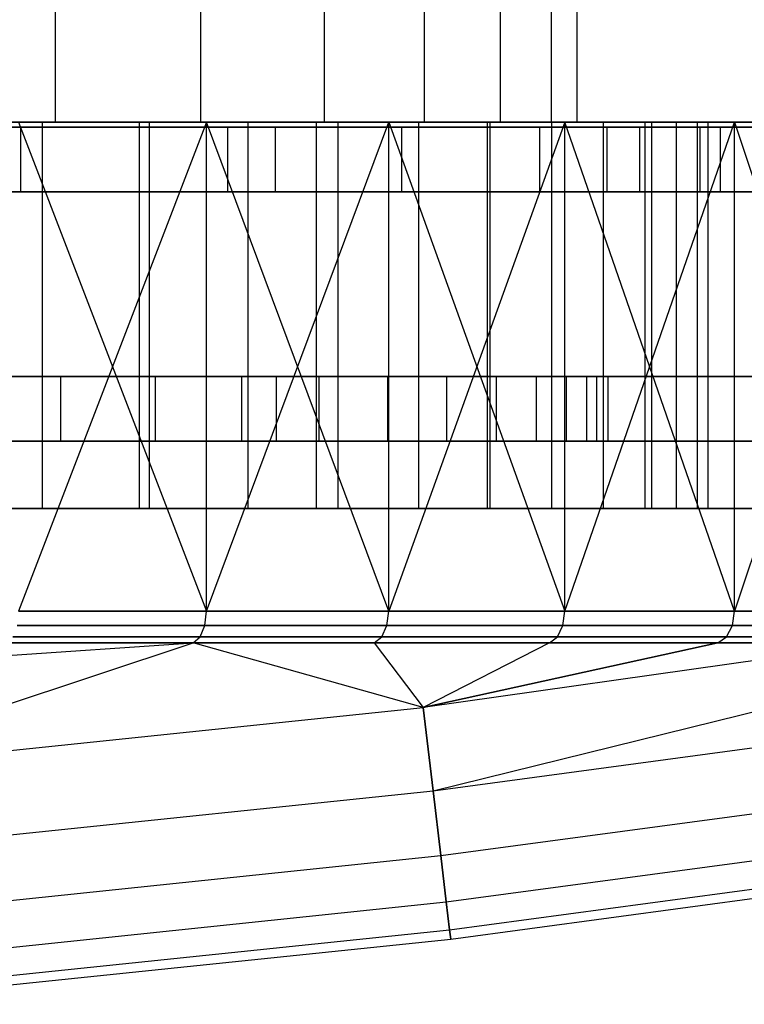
# Model space of a CAD drawing. Extents: x 0.03 to 5.34, y 0.01 to 1.62.
# Tile 16 of 33: x 3.96 to 4.4, y 0.06 to 0.66. Entities that reach past the tile are written whole.
import ezdxf

# ---------------------------------------------------------------- set-up
doc = ezdxf.new("R2010")
doc.units = 0
doc.header["$MEASUREMENT"] = 0
doc.layers.get('0').update_dxf_attribs({"color": 13, "linetype": 'CONTINUOUS'})

# ---------------------------------------------------------------- blocks, each defined once
blk = doc.blocks.new('LAMPA_KINKIET_MA_Y_STL_1')
at = {"color": 0}
for p, q in [((3.97757, 0.59646, 3.64966), (3.97757, 1.58071, 3.64966)), ((3.97757, 0.59646, 3.64966), (3.97757, 1.58071, 3.64966)), ((3.97757, 0.59646, 1.71845), (3.97757, 1.58071, 1.71845)), ((3.97757, 0.59646, 1.71845), (3.97757, 1.58071, 1.71845)), ((4.06638, 0.59646, 3.51756), (4.06638, 1.58071, 3.51756)), ((4.06638, 0.59646, 3.51756), (4.06638, 1.58071, 3.51756)), ((4.06638, 0.59646, 1.85055), (4.06638, 1.58071, 1.85055)), ((4.06638, 0.59646, 1.85055), (4.06638, 1.58071, 1.85055)), ((4.14176, 0.59646, 3.37735), (4.14176, 1.58071, 3.37735)), ((4.14176, 0.59646, 3.37735), (4.14176, 1.58071, 3.37735)), ((4.14176, 0.59646, 1.99076), (4.14176, 1.58071, 1.99076)), ((4.14176, 0.59646, 1.99076), (4.14176, 1.58071, 1.99076)), ((4.20295, 0.59646, 3.23041), (4.20295, 1.58071, 3.23041)), ((4.20295, 0.59646, 3.23041), (4.20295, 1.58071, 3.23041)), ((4.20295, 0.59646, 2.1377), (4.20295, 1.58071, 2.1377)), ((4.20295, 0.59646, 2.1377), (4.20295, 1.58071, 2.1377)), ((4.24938, 0.59646, 3.07815), (4.24938, 1.58071, 3.07815)), ((4.24938, 0.59646, 3.07815), (4.24938, 1.58071, 3.07815)), ((4.24938, 0.59646, 2.28996), (4.24938, 1.58071, 2.28996)), ((4.24938, 0.59646, 2.28996), (4.24938, 1.58071, 2.28996)), ((4.28059, 0.59646, 2.92205), (4.28059, 1.58071, 2.92205)), ((4.28059, 0.59646, 2.92205), (4.28059, 1.58071, 2.92205)), ((4.28059, 0.59646, 2.44606), (4.28059, 1.58071, 2.44606)), ((4.28059, 0.59646, 2.44606), (4.28059, 1.58071, 2.44606)), ((4.29627, 0.59646, 2.76365), (4.29627, 1.58071, 2.76365)), ((4.29627, 0.59646, 2.60446), (4.29627, 1.58071, 2.60446)), ((4.29627, 0.59646, 2.76365), (4.29627, 1.58071, 2.76365)), ((4.29627, 0.59646, 2.60446), (4.29627, 1.58071, 2.60446)), ((3.80293, 0.59646, 0.36069), (4.0287, 0.59646, 0.48364)), ((3.80293, 0.59646, 0.36069), (4.0287, 0.59646, 0.48364)), ((3.96966, 0.59646, 3.7855), (3.82456, 0.59646, 3.93513)), ((3.96966, 0.59646, 3.7855), (3.82456, 0.59646, 3.93513)), ((3.83709, 0.59646, 0.28975), (4.06976, 0.59646, 0.41645)), ((3.83709, 0.59646, 0.28975), (4.06976, 0.59646, 0.41645)), ((3.87617, 0.59646, 3.77237), (3.97757, 0.59646, 3.64966)), ((3.97757, 0.59646, 1.71845), (3.87617, 0.59646, 1.59574)), ((3.97757, 0.59646, 1.71845), (3.87617, 0.59646, 1.59574)), ((3.87617, 0.59646, 3.77237), (3.97757, 0.59646, 3.64966)), ((3.89942, 0.59646, 1.50556), (4.03503, 0.59646, 1.66385)), ((3.89942, 0.59646, 1.50556), (4.03503, 0.59646, 1.66385)), ((4.13671, 0.59646, 4.81471), (3.91735, 0.59646, 4.94876)), ((4.13671, 0.59646, 4.81471), (3.91735, 0.59646, 4.94876)), ((4.06976, 0.59646, 0.41645), (3.95501, 0.29749, 0.3502)), ((4.06976, 0.59646, 0.41645), (3.95501, 0.29749, 0.3502)), ((3.95501, 0.59646, 5.01791), (4.06976, 0.29749, 4.95166)), ((4.18107, 0.59646, 4.87977), (3.95501, 0.59646, 5.01791)), ((3.95501, 0.59646, 5.01791), (4.06976, 0.29749, 4.95166)), ((4.18107, 0.59646, 4.87977), (3.95501, 0.59646, 5.01791)), ((3.96966, 0.36024, 3.7855), (3.96966, 0.59646, 3.7855)), ((4.09527, 0.59646, 3.61916), (3.96966, 0.59646, 3.7855)), ((3.96966, 0.36024, 3.7855), (3.96966, 0.59646, 3.7855)), ((4.09527, 0.59646, 3.61916), (3.96966, 0.59646, 3.7855)), ((3.97757, 0.59646, 3.64966), (4.06638, 0.59646, 3.51756)), ((4.06638, 0.59646, 1.85055), (3.97757, 0.59646, 1.71845)), ((4.06638, 0.59646, 1.85055), (3.97757, 0.59646, 1.71845)), ((3.97757, 0.59646, 3.64966), (4.06638, 0.59646, 3.51756)), ((4.0287, 0.59646, 0.48364), (4.24111, 0.59646, 0.62846)), ((4.0287, 0.59646, 0.48364), (4.24111, 0.59646, 0.62846)), ((4.0287, 0.59646, 0.48364), (4.0287, 0.36024, 0.48364)), ((4.0287, 0.59646, 0.48364), (4.0287, 0.36024, 0.48364)), ((4.03503, 0.36024, 1.66385), (4.03503, 0.59646, 1.66385)), ((4.03503, 0.59646, 1.66385), (4.15016, 0.59646, 1.8376)), ((4.03503, 0.36024, 1.66385), (4.03503, 0.59646, 1.66385)), ((4.03503, 0.59646, 1.66385), (4.15016, 0.59646, 1.8376)), ((4.06638, 0.59646, 3.51756), (4.14176, 0.59646, 3.37735)), ((4.14176, 0.59646, 1.99076), (4.06638, 0.59646, 1.85055)), ((4.14176, 0.59646, 1.99076), (4.06638, 0.59646, 1.85055)), ((4.06638, 0.59646, 3.51756), (4.14176, 0.59646, 3.37735)), ((4.18107, 0.29749, 0.48834), (4.06976, 0.59646, 0.41645)), ((4.06976, 0.59646, 0.41645), (4.28865, 0.59646, 0.56569)), ((4.18107, 0.29749, 0.48834), (4.06976, 0.59646, 0.41645)), ((4.06976, 0.29749, 0.41645), (4.06976, 0.59646, 0.41645)), ((4.06976, 0.29749, 0.41645), (4.06976, 0.59646, 0.41645)), ((4.06976, 0.29749, 4.95166), (4.18107, 0.59646, 4.87977)), ((4.06976, 0.29749, 4.95166), (4.18107, 0.59646, 4.87977)), ((4.06976, 0.59646, 0.41645), (4.28865, 0.59646, 0.56569)), ((4.09527, 0.36024, 3.61916), (4.09527, 0.59646, 3.61916)), ((4.19949, 0.59646, 3.43865), (4.09527, 0.59646, 3.61916)), ((4.09527, 0.36024, 3.61916), (4.09527, 0.59646, 3.61916)), ((4.19949, 0.59646, 3.43865), (4.09527, 0.59646, 3.61916)), ((4.34164, 0.59646, 4.65948), (4.13671, 0.59646, 4.81471)), ((4.13671, 0.59646, 4.81471), (4.13671, 0.36024, 4.81471)), ((4.13671, 0.59646, 4.81471), (4.13671, 0.36024, 4.81471)), ((4.34164, 0.59646, 4.65948), (4.13671, 0.59646, 4.81471)), ((4.14176, 0.59646, 3.37735), (4.20295, 0.59646, 3.23041)), ((4.20295, 0.59646, 2.1377), (4.14176, 0.59646, 1.99076)), ((4.20295, 0.59646, 2.1377), (4.14176, 0.59646, 1.99076)), ((4.14176, 0.59646, 3.37735), (4.20295, 0.59646, 3.23041)), ((4.15016, 0.36024, 1.8376), (4.15016, 0.59646, 1.8376)), ((4.15016, 0.59646, 1.8376), (4.24307, 0.59646, 2.02418)), ((4.15016, 0.36024, 1.8376), (4.15016, 0.59646, 1.8376)), ((4.15016, 0.59646, 1.8376), (4.24307, 0.59646, 2.02418)), ((4.28865, 0.59646, 0.56569), (4.18107, 0.29749, 0.48834)), ((4.28865, 0.59646, 0.56569), (4.18107, 0.29749, 0.48834)), ((4.18107, 0.59646, 4.87977), (4.28865, 0.29749, 4.80242)), ((4.39225, 0.59646, 4.7198), (4.18107, 0.59646, 4.87977)), ((4.18107, 0.29749, 4.87977), (4.18107, 0.59646, 4.87977)), ((4.18107, 0.29749, 4.87977), (4.18107, 0.59646, 4.87977)), ((4.18107, 0.59646, 4.87977), (4.28865, 0.29749, 4.80242)), ((4.39225, 0.59646, 4.7198), (4.18107, 0.59646, 4.87977)), ((4.19949, 0.36024, 3.43865), (4.19949, 0.59646, 3.43865)), ((4.28073, 0.59646, 3.2467), (4.19949, 0.59646, 3.43865)), ((4.19949, 0.36024, 3.43865), (4.19949, 0.59646, 3.43865)), ((4.28073, 0.59646, 3.2467), (4.19949, 0.59646, 3.43865)), ((4.20295, 0.59646, 3.23041), (4.24938, 0.59646, 3.07815)), ((4.24938, 0.59646, 2.28996), (4.20295, 0.59646, 2.1377)), ((4.24938, 0.59646, 2.28996), (4.20295, 0.59646, 2.1377)), ((4.20295, 0.59646, 3.23041), (4.24938, 0.59646, 3.07815)), ((4.24111, 0.59646, 0.62846), (4.43804, 0.59646, 0.7937)), ((4.24111, 0.59646, 0.62846), (4.43804, 0.59646, 0.7937)), ((4.24111, 0.59646, 0.62846), (4.24111, 0.36024, 0.62846)), ((4.24111, 0.59646, 0.62846), (4.24111, 0.36024, 0.62846)), ((4.24307, 0.36024, 2.02418), (4.24307, 0.59646, 2.02418)), ((4.24307, 0.59646, 2.02418), (4.31234, 0.59646, 2.22077)), ((4.24307, 0.36024, 2.02418), (4.24307, 0.59646, 2.02418)), ((4.24307, 0.59646, 2.02418), (4.31234, 0.59646, 2.22077)), ((4.24938, 0.59646, 3.07815), (4.28059, 0.59646, 2.92205)), ((4.28059, 0.59646, 2.44606), (4.24938, 0.59646, 2.28996)), ((4.28059, 0.59646, 2.44606), (4.24938, 0.59646, 2.28996)), ((4.24938, 0.59646, 3.07815), (4.28059, 0.59646, 2.92205)), ((4.28059, 0.59646, 2.92205), (4.29627, 0.59646, 2.76365)), ((4.29627, 0.59646, 2.60446), (4.28059, 0.59646, 2.44606)), ((4.29627, 0.59646, 2.60446), (4.28059, 0.59646, 2.44606)), ((4.28059, 0.59646, 2.92205), (4.29627, 0.59646, 2.76365)), ((4.28073, 0.36024, 3.2467), (4.28073, 0.59646, 3.2467)), ((4.33777, 0.59646, 3.04623), (4.28073, 0.59646, 3.2467)), ((4.28073, 0.36024, 3.2467), (4.28073, 0.59646, 3.2467)), ((4.33777, 0.59646, 3.04623), (4.28073, 0.59646, 3.2467)), ((4.39225, 0.29749, 0.64831), (4.28865, 0.59646, 0.56569)), ((4.28865, 0.59646, 0.56569), (4.4916, 0.59646, 0.73598)), ((4.39225, 0.29749, 0.64831), (4.28865, 0.59646, 0.56569)), ((4.28865, 0.29749, 0.56569), (4.28865, 0.59646, 0.56569)), ((4.28865, 0.29749, 0.56569), (4.28865, 0.59646, 0.56569)), ((4.28865, 0.29749, 4.80242), (4.39225, 0.59646, 4.7198)), ((4.28865, 0.29749, 4.80242), (4.39225, 0.59646, 4.7198)), ((4.28865, 0.59646, 0.56569), (4.4916, 0.59646, 0.73598)), ((4.29627, 0.59646, 2.76365), (4.29627, 0.59646, 2.60446)), ((4.29627, 0.59646, 2.76365), (4.29627, 0.59646, 2.60446)), ((4.31234, 0.36024, 2.22077), (4.31234, 0.59646, 2.22077)), ((4.31234, 0.59646, 2.22077), (4.35693, 0.59646, 2.42438)), ((4.31234, 0.36024, 2.22077), (4.31234, 0.59646, 2.22077)), ((4.31234, 0.59646, 2.22077), (4.35693, 0.59646, 2.42438)), ((4.33777, 0.36024, 3.04623), (4.33777, 0.59646, 3.04623)), ((4.36975, 0.59646, 2.84026), (4.33777, 0.59646, 3.04623)), ((4.33777, 0.36024, 3.04623), (4.33777, 0.59646, 3.04623)), ((4.36975, 0.59646, 2.84026), (4.33777, 0.59646, 3.04623)), ((4.53009, 0.59646, 4.48463), (4.34164, 0.59646, 4.65948)), ((4.34164, 0.59646, 4.65948), (4.34164, 0.36024, 4.65948)), ((4.34164, 0.59646, 4.65948), (4.34164, 0.36024, 4.65948)), ((4.53009, 0.59646, 4.48463), (4.34164, 0.59646, 4.65948)), ((4.35693, 0.36024, 2.42438), (4.35693, 0.59646, 2.42438)), ((4.35693, 0.59646, 2.42438), (4.37617, 0.59646, 2.63192)), ((4.35693, 0.36024, 2.42438), (4.35693, 0.59646, 2.42438)), ((4.35693, 0.59646, 2.42438), (4.37617, 0.59646, 2.63192)), ((4.36975, 0.36024, 2.84026), (4.36975, 0.59646, 2.84026)), ((4.37617, 0.59646, 2.63192), (4.36975, 0.59646, 2.84026)), ((4.36975, 0.36024, 2.84026), (4.36975, 0.59646, 2.84026)), ((4.37617, 0.59646, 2.63192), (4.36975, 0.59646, 2.84026)), ((4.37617, 0.36024, 2.63192), (4.37617, 0.59646, 2.63192)), ((4.37617, 0.36024, 2.63192), (4.37617, 0.59646, 2.63192)), ((4.4916, 0.59646, 0.73598), (4.39225, 0.29749, 0.64831)), ((4.4916, 0.59646, 0.73598), (4.39225, 0.29749, 0.64831)), ((4.39225, 0.59646, 4.7198), (4.4916, 0.29749, 4.63213)), ((4.58646, 0.59646, 4.53961), (4.39225, 0.59646, 4.7198)), ((4.39225, 0.29749, 4.7198), (4.39225, 0.59646, 4.7198)), ((4.39225, 0.29749, 4.7198), (4.39225, 0.59646, 4.7198)), ((4.39225, 0.59646, 4.7198), (4.4916, 0.29749, 4.63213)), ((4.58646, 0.59646, 4.53961), (4.39225, 0.59646, 4.7198)), ((3.98074, 0.44092, 3.66327), (3.85058, 0.44092, 3.81519)), ((3.98074, 0.44092, 3.66327), (3.85058, 0.44092, 3.81519)), ((4.1123, 0.44092, 0.54653), (3.89591, 0.44092, 0.41683)), ((3.89591, 0.44092, 4.95128), (4.1123, 0.44092, 4.82158)), ((4.1123, 0.44092, 0.54653), (3.89591, 0.44092, 0.41683)), ((3.89591, 0.44092, 4.95128), (4.1123, 0.44092, 4.82158)), ((3.918, 0.44092, 1.62688), (4.03856, 0.44092, 1.78653)), ((3.918, 0.44092, 1.62688), (4.03856, 0.44092, 1.78653)), ((4.09125, 0.44092, 3.4965), (3.98074, 0.44092, 3.66327)), ((3.98074, 0.40155, 3.66327), (3.98074, 0.44092, 3.66327)), ((4.09125, 0.44092, 3.4965), (3.98074, 0.44092, 3.66327)), ((3.98074, 0.40155, 3.66327), (3.98074, 0.44092, 3.66327)), ((4.03856, 0.44092, 1.78653), (4.13859, 0.44092, 1.95978)), ((4.03856, 0.40155, 1.78653), (4.03856, 0.44092, 1.78653)), ((4.03856, 0.40155, 1.78653), (4.03856, 0.44092, 1.78653)), ((4.03856, 0.44092, 1.78653), (4.13859, 0.44092, 1.95978)), ((4.18042, 0.44092, 3.31741), (4.09125, 0.44092, 3.4965)), ((4.09125, 0.40155, 3.4965), (4.09125, 0.44092, 3.4965)), ((4.18042, 0.44092, 3.31741), (4.09125, 0.44092, 3.4965)), ((4.09125, 0.40155, 3.4965), (4.09125, 0.44092, 3.4965)), ((4.31494, 0.44092, 0.69682), (4.1123, 0.44092, 0.54653)), ((4.1123, 0.44092, 4.82158), (4.31494, 0.44092, 4.67129)), ((4.1123, 0.44092, 0.54653), (4.1123, 0.40155, 0.54653)), ((4.31494, 0.44092, 0.69682), (4.1123, 0.44092, 0.54653)), ((4.1123, 0.44092, 0.54653), (4.1123, 0.40155, 0.54653)), ((4.1123, 0.44092, 4.82158), (4.31494, 0.44092, 4.67129)), ((4.1123, 0.44092, 4.82158), (4.1123, 0.40155, 4.82158)), ((4.1123, 0.44092, 4.82158), (4.1123, 0.40155, 4.82158)), ((4.13859, 0.44092, 1.95978), (4.21657, 0.44092, 2.14402)), ((4.13859, 0.40155, 1.95978), (4.13859, 0.44092, 1.95978)), ((4.13859, 0.40155, 1.95978), (4.13859, 0.44092, 1.95978)), ((4.13859, 0.44092, 1.95978), (4.21657, 0.44092, 2.14402)), ((4.24691, 0.44092, 3.12873), (4.18042, 0.44092, 3.31741)), ((4.18042, 0.40155, 3.31741), (4.18042, 0.44092, 3.31741)), ((4.24691, 0.44092, 3.12873), (4.18042, 0.44092, 3.31741)), ((4.18042, 0.40155, 3.31741), (4.18042, 0.44092, 3.31741)), ((4.21657, 0.44092, 2.14402), (4.27132, 0.44092, 2.33644)), ((4.21657, 0.40155, 2.14402), (4.21657, 0.44092, 2.14402)), ((4.21657, 0.40155, 2.14402), (4.21657, 0.44092, 2.14402)), ((4.21657, 0.44092, 2.14402), (4.27132, 0.44092, 2.33644)), ((4.28971, 0.44092, 2.9333), (4.24691, 0.44092, 3.12873)), ((4.24691, 0.40155, 3.12873), (4.24691, 0.44092, 3.12873)), ((4.28971, 0.44092, 2.9333), (4.24691, 0.44092, 3.12873)), ((4.24691, 0.40155, 3.12873), (4.24691, 0.44092, 3.12873)), ((4.27132, 0.44092, 2.33644), (4.30201, 0.44092, 2.53413)), ((4.27132, 0.40155, 2.33644), (4.27132, 0.44092, 2.33644)), ((4.27132, 0.40155, 2.33644), (4.27132, 0.44092, 2.33644)), ((4.27132, 0.44092, 2.33644), (4.30201, 0.44092, 2.53413)), ((4.30817, 0.44092, 2.73409), (4.28971, 0.44092, 2.9333)), ((4.28971, 0.40155, 2.9333), (4.28971, 0.44092, 2.9333)), ((4.30817, 0.44092, 2.73409), (4.28971, 0.44092, 2.9333)), ((4.28971, 0.40155, 2.9333), (4.28971, 0.44092, 2.9333)), ((4.30201, 0.44092, 2.53413), (4.30817, 0.44092, 2.73409)), ((4.30201, 0.40155, 2.53413), (4.30201, 0.44092, 2.53413)), ((4.30201, 0.40155, 2.53413), (4.30201, 0.44092, 2.53413)), ((4.30201, 0.44092, 2.53413), (4.30817, 0.44092, 2.73409)), ((4.30817, 0.40155, 2.73409), (4.30817, 0.44092, 2.73409)), ((4.30817, 0.40155, 2.73409), (4.30817, 0.44092, 2.73409)), ((4.50187, 0.44092, 0.86624), (4.31494, 0.44092, 0.69682)), ((4.31494, 0.44092, 4.67129), (4.50187, 0.44092, 4.50187)), ((4.31494, 0.44092, 0.69682), (4.31494, 0.40155, 0.69682)), ((4.50187, 0.44092, 0.86624), (4.31494, 0.44092, 0.69682)), ((4.31494, 0.44092, 0.69682), (4.31494, 0.40155, 0.69682)), ((4.31494, 0.44092, 4.67129), (4.50187, 0.44092, 4.50187)), ((4.31494, 0.44092, 4.67129), (4.31494, 0.40155, 4.67129)), ((4.31494, 0.44092, 4.67129), (4.31494, 0.40155, 4.67129)), ((3.85058, 0.40155, 3.81519), (3.98074, 0.40155, 3.66327)), ((3.85058, 0.40155, 3.81519), (3.98074, 0.40155, 3.66327)), ((3.89591, 0.40155, 0.41683), (4.1123, 0.40155, 0.54653)), ((4.1123, 0.40155, 4.82158), (3.89591, 0.40155, 4.95128)), ((3.89591, 0.40155, 0.41683), (4.1123, 0.40155, 0.54653)), ((4.1123, 0.40155, 4.82158), (3.89591, 0.40155, 4.95128)), ((4.03856, 0.40155, 1.78653), (3.918, 0.40155, 1.62688)), ((4.03856, 0.40155, 1.78653), (3.918, 0.40155, 1.62688)), ((3.98074, 0.40155, 3.66327), (4.09125, 0.40155, 3.4965)), ((3.98074, 0.40155, 3.66327), (4.09125, 0.40155, 3.4965)), ((4.13859, 0.40155, 1.95978), (4.03856, 0.40155, 1.78653)), ((4.13859, 0.40155, 1.95978), (4.03856, 0.40155, 1.78653)), ((4.09125, 0.40155, 3.4965), (4.18042, 0.40155, 3.31741)), ((4.09125, 0.40155, 3.4965), (4.18042, 0.40155, 3.31741)), ((4.1123, 0.40155, 0.54653), (4.31494, 0.40155, 0.69682)), ((4.31494, 0.40155, 4.67129), (4.1123, 0.40155, 4.82158)), ((4.1123, 0.40155, 0.54653), (4.31494, 0.40155, 0.69682)), ((4.31494, 0.40155, 4.67129), (4.1123, 0.40155, 4.82158)), ((4.21657, 0.40155, 2.14402), (4.13859, 0.40155, 1.95978)), ((4.21657, 0.40155, 2.14402), (4.13859, 0.40155, 1.95978)), ((4.18042, 0.40155, 3.31741), (4.24691, 0.40155, 3.12873)), ((4.18042, 0.40155, 3.31741), (4.24691, 0.40155, 3.12873)), ((4.27132, 0.40155, 2.33644), (4.21657, 0.40155, 2.14402)), ((4.27132, 0.40155, 2.33644), (4.21657, 0.40155, 2.14402)), ((4.24691, 0.40155, 3.12873), (4.28971, 0.40155, 2.9333)), ((4.24691, 0.40155, 3.12873), (4.28971, 0.40155, 2.9333)), ((4.30201, 0.40155, 2.53413), (4.27132, 0.40155, 2.33644)), ((4.30201, 0.40155, 2.53413), (4.27132, 0.40155, 2.33644)), ((4.28971, 0.40155, 2.9333), (4.30817, 0.40155, 2.73409)), ((4.28971, 0.40155, 2.9333), (4.30817, 0.40155, 2.73409)), ((4.30817, 0.40155, 2.73409), (4.30201, 0.40155, 2.53413)), ((4.30817, 0.40155, 2.73409), (4.30201, 0.40155, 2.53413)), ((4.31494, 0.40155, 0.69682), (4.50187, 0.40155, 0.86624)), ((4.50187, 0.40155, 4.50187), (4.31494, 0.40155, 4.67129)), ((4.31494, 0.40155, 0.69682), (4.50187, 0.40155, 0.86624)), ((4.50187, 0.40155, 4.50187), (4.31494, 0.40155, 4.67129)), ((3.80293, 0.36024, 0.36069), (4.0287, 0.36024, 0.48364)), ((3.80293, 0.36024, 0.36069), (4.0287, 0.36024, 0.48364)), ((3.96966, 0.36024, 3.7855), (3.82456, 0.36024, 3.93513)), ((3.96966, 0.36024, 3.7855), (3.82456, 0.36024, 3.93513)), ((3.89942, 0.36024, 1.50556), (4.03503, 0.36024, 1.66385)), ((3.89942, 0.36024, 1.50556), (4.03503, 0.36024, 1.66385)), ((4.13671, 0.36024, 4.81471), (3.91735, 0.36024, 4.94876)), ((4.13671, 0.36024, 4.81471), (3.91735, 0.36024, 4.94876)), ((4.09527, 0.36024, 3.61916), (3.96966, 0.36024, 3.7855)), ((4.09527, 0.36024, 3.61916), (3.96966, 0.36024, 3.7855)), ((4.0287, 0.36024, 0.48364), (4.24111, 0.36024, 0.62846)), ((4.0287, 0.36024, 0.48364), (4.24111, 0.36024, 0.62846)), ((4.03503, 0.36024, 1.66385), (4.15016, 0.36024, 1.8376)), ((4.03503, 0.36024, 1.66385), (4.15016, 0.36024, 1.8376)), ((4.19949, 0.36024, 3.43865), (4.09527, 0.36024, 3.61916)), ((4.19949, 0.36024, 3.43865), (4.09527, 0.36024, 3.61916)), ((4.34164, 0.36024, 4.65948), (4.13671, 0.36024, 4.81471)), ((4.34164, 0.36024, 4.65948), (4.13671, 0.36024, 4.81471)), ((4.15016, 0.36024, 1.8376), (4.24307, 0.36024, 2.02418)), ((4.15016, 0.36024, 1.8376), (4.24307, 0.36024, 2.02418)), ((4.28073, 0.36024, 3.2467), (4.19949, 0.36024, 3.43865)), ((4.28073, 0.36024, 3.2467), (4.19949, 0.36024, 3.43865)), ((4.24111, 0.36024, 0.62846), (4.43804, 0.36024, 0.7937)), ((4.24111, 0.36024, 0.62846), (4.43804, 0.36024, 0.7937)), ((4.24307, 0.36024, 2.02418), (4.31234, 0.36024, 2.22077)), ((4.24307, 0.36024, 2.02418), (4.31234, 0.36024, 2.22077)), ((4.33777, 0.36024, 3.04623), (4.28073, 0.36024, 3.2467)), ((4.33777, 0.36024, 3.04623), (4.28073, 0.36024, 3.2467)), ((4.31234, 0.36024, 2.22077), (4.35693, 0.36024, 2.42438)), ((4.31234, 0.36024, 2.22077), (4.35693, 0.36024, 2.42438)), ((4.36975, 0.36024, 2.84026), (4.33777, 0.36024, 3.04623)), ((4.36975, 0.36024, 2.84026), (4.33777, 0.36024, 3.04623)), ((4.53009, 0.36024, 4.48463), (4.34164, 0.36024, 4.65948)), ((4.53009, 0.36024, 4.48463), (4.34164, 0.36024, 4.65948)), ((4.35693, 0.36024, 2.42438), (4.37617, 0.36024, 2.63192)), ((4.35693, 0.36024, 2.42438), (4.37617, 0.36024, 2.63192)), ((4.37617, 0.36024, 2.63192), (4.36975, 0.36024, 2.84026)), ((4.37617, 0.36024, 2.63192), (4.36975, 0.36024, 2.84026)), ((4.06976, 0.29749, 0.41645), (3.95501, 0.29749, 0.3502)), ((3.95501, 0.29749, 5.01791), (4.06976, 0.29749, 4.95166)), ((3.95501, 0.29749, 5.01791), (4.06976, 0.29749, 4.95166)), ((4.06976, 0.29749, 0.41645), (3.95501, 0.29749, 0.3502)), ((4.06871, 0.28884, 4.94995), (4.06976, 0.29749, 4.95166)), ((4.06871, 0.28884, 4.94995), (4.06976, 0.29749, 4.95166)), ((4.06871, 0.28884, 0.41816), (4.06976, 0.29749, 0.41645)), ((4.06871, 0.28884, 0.41816), (4.06976, 0.29749, 0.41645)), ((4.18107, 0.29749, 0.48834), (4.06976, 0.29749, 0.41645)), ((4.06976, 0.29749, 4.95166), (4.18107, 0.29749, 4.87977)), ((4.06976, 0.29749, 4.95166), (4.18107, 0.29749, 4.87977)), ((4.18107, 0.29749, 0.48834), (4.06976, 0.29749, 0.41645)), ((4.17994, 0.28884, 4.87811), (4.18107, 0.29749, 4.87977)), ((4.17994, 0.28884, 4.87811), (4.18107, 0.29749, 4.87977)), ((4.17994, 0.28884, 0.49), (4.18107, 0.29749, 0.48834)), ((4.17994, 0.28884, 0.49), (4.18107, 0.29749, 0.48834)), ((4.28865, 0.29749, 0.56569), (4.18107, 0.29749, 0.48834)), ((4.18107, 0.29749, 4.87977), (4.28865, 0.29749, 4.80242)), ((4.18107, 0.29749, 4.87977), (4.28865, 0.29749, 4.80242)), ((4.28865, 0.29749, 0.56569), (4.18107, 0.29749, 0.48834)), ((4.28744, 0.28884, 4.80082), (4.28865, 0.29749, 4.80242)), ((4.28744, 0.28884, 4.80082), (4.28865, 0.29749, 4.80242)), ((4.28744, 0.28884, 0.56729), (4.28865, 0.29749, 0.56569)), ((4.28744, 0.28884, 0.56729), (4.28865, 0.29749, 0.56569)), ((4.39225, 0.29749, 0.64831), (4.28865, 0.29749, 0.56569)), ((4.28865, 0.29749, 4.80242), (4.39225, 0.29749, 4.7198)), ((4.28865, 0.29749, 4.80242), (4.39225, 0.29749, 4.7198)), ((4.39225, 0.29749, 0.64831), (4.28865, 0.29749, 0.56569)), ((4.39096, 0.28884, 4.71827), (4.39225, 0.29749, 4.7198)), ((4.39096, 0.28884, 4.71827), (4.39225, 0.29749, 4.7198)), ((4.39096, 0.28884, 0.64984), (4.39225, 0.29749, 0.64831)), ((4.39096, 0.28884, 0.64984), (4.39225, 0.29749, 0.64831)), ((4.4916, 0.29749, 0.73598), (4.39225, 0.29749, 0.64831)), ((4.39225, 0.29749, 4.7198), (4.4916, 0.29749, 4.63213)), ((4.39225, 0.29749, 4.7198), (4.4916, 0.29749, 4.63213)), ((4.4916, 0.29749, 0.73598), (4.39225, 0.29749, 0.64831)), ((3.95405, 0.28884, 5.01615), (4.06871, 0.28884, 4.94995)), ((4.06871, 0.28884, 0.41816), (3.95405, 0.28884, 0.35196)), ((3.95405, 0.28884, 5.01615), (4.06871, 0.28884, 4.94995)), ((4.06871, 0.28884, 0.41816), (3.95405, 0.28884, 0.35196)), ((4.06579, 0.28195, 4.94517), (4.06871, 0.28884, 4.94995)), ((4.06579, 0.28195, 4.94517), (4.06871, 0.28884, 4.94995)), ((4.06579, 0.28195, 0.42294), (4.06871, 0.28884, 0.41816)), ((4.06579, 0.28195, 0.42294), (4.06871, 0.28884, 0.41816)), ((4.06871, 0.28884, 4.94995), (4.17994, 0.28884, 4.87811)), ((4.17994, 0.28884, 0.49), (4.06871, 0.28884, 0.41816)), ((4.06871, 0.28884, 4.94995), (4.17994, 0.28884, 4.87811)), ((4.17994, 0.28884, 0.49), (4.06871, 0.28884, 0.41816)), ((4.17678, 0.28195, 4.87348), (4.17994, 0.28884, 4.87811)), ((4.17678, 0.28195, 4.87348), (4.17994, 0.28884, 4.87811)), ((4.17678, 0.28195, 0.49463), (4.17994, 0.28884, 0.49)), ((4.17678, 0.28195, 0.49463), (4.17994, 0.28884, 0.49)), ((4.17994, 0.28884, 4.87811), (4.28744, 0.28884, 4.80082)), ((4.28744, 0.28884, 0.56729), (4.17994, 0.28884, 0.49)), ((4.17994, 0.28884, 4.87811), (4.28744, 0.28884, 4.80082)), ((4.28744, 0.28884, 0.56729), (4.17994, 0.28884, 0.49)), ((4.28406, 0.28195, 4.79636), (4.28744, 0.28884, 4.80082)), ((4.28406, 0.28195, 4.79636), (4.28744, 0.28884, 4.80082)), ((4.28406, 0.28195, 0.57176), (4.28744, 0.28884, 0.56729)), ((4.28406, 0.28195, 0.57176), (4.28744, 0.28884, 0.56729)), ((4.28744, 0.28884, 4.80082), (4.39096, 0.28884, 4.71827)), ((4.39096, 0.28884, 0.64984), (4.28744, 0.28884, 0.56729)), ((4.28744, 0.28884, 4.80082), (4.39096, 0.28884, 4.71827)), ((4.39096, 0.28884, 0.64984), (4.28744, 0.28884, 0.56729)), ((4.38736, 0.28195, 4.71398), (4.39096, 0.28884, 4.71827)), ((4.38736, 0.28195, 4.71398), (4.39096, 0.28884, 4.71827)), ((4.38736, 0.28195, 0.65413), (4.39096, 0.28884, 0.64984)), ((4.38736, 0.28195, 0.65413), (4.39096, 0.28884, 0.64984)), ((4.39096, 0.28884, 4.71827), (4.49024, 0.28884, 4.63066)), ((4.49024, 0.28884, 0.73745), (4.39096, 0.28884, 0.64984)), ((4.39096, 0.28884, 4.71827), (4.49024, 0.28884, 4.63066)), ((4.49024, 0.28884, 0.73745), (4.39096, 0.28884, 0.64984)), ((3.81817, 0.26154, 4.97964), (4.06159, 0.27822, 4.93829)), ((3.81817, 0.26154, 4.97964), (4.06159, 0.27822, 4.93829)), ((3.82374, 0.19924, 4.60015), (4.06159, 0.27822, 4.93829)), ((3.82374, 0.19924, 4.60015), (4.06159, 0.27822, 4.93829)), ((3.82374, 0.19924, 0.76797), (4.06159, 0.27822, 0.42982)), ((3.82374, 0.19924, 0.76797), (4.06159, 0.27822, 0.42982)), ((4.06159, 0.27822, 4.93829), (3.94751, 0.27822, 5.00415)), ((3.94751, 0.27822, 0.36396), (4.06159, 0.27822, 0.42982)), ((4.06159, 0.27822, 4.93829), (3.94751, 0.27822, 5.00415)), ((3.94751, 0.27822, 0.36396), (4.06159, 0.27822, 0.42982)), ((3.95137, 0.28195, 5.01123), (4.06579, 0.28195, 4.94517)), ((4.06579, 0.28195, 0.42294), (3.95137, 0.28195, 0.35688)), ((3.95137, 0.28195, 5.01123), (4.06579, 0.28195, 4.94517)), ((4.06579, 0.28195, 0.42294), (3.95137, 0.28195, 0.35688)), ((4.06159, 0.27822, 4.93829), (4.06579, 0.28195, 4.94517)), ((4.06159, 0.27822, 4.93829), (4.06579, 0.28195, 4.94517)), ((4.06159, 0.27822, 0.42982), (4.06579, 0.28195, 0.42294)), ((4.06159, 0.27822, 0.42982), (4.06579, 0.28195, 0.42294)), ((4.17224, 0.27822, 4.86682), (4.06159, 0.27822, 4.93829)), ((4.06159, 0.27822, 0.42982), (4.17224, 0.27822, 0.50129)), ((4.20207, 0.23871, 0.76797), (4.06159, 0.27822, 0.42982)), ((4.20207, 0.23871, 0.76797), (4.06159, 0.27822, 0.42982)), ((4.17224, 0.27822, 4.86682), (4.06159, 0.27822, 4.93829)), ((4.06159, 0.27822, 0.42982), (4.17224, 0.27822, 0.50129)), ((4.06579, 0.28195, 4.94517), (4.17678, 0.28195, 4.87348)), ((4.17678, 0.28195, 0.49463), (4.06579, 0.28195, 0.42294)), ((4.06579, 0.28195, 4.94517), (4.17678, 0.28195, 4.87348)), ((4.17678, 0.28195, 0.49463), (4.06579, 0.28195, 0.42294)), ((4.17224, 0.27822, 4.86682), (4.17678, 0.28195, 4.87348)), ((4.17224, 0.27822, 4.86682), (4.17678, 0.28195, 4.87348)), ((4.17224, 0.27822, 0.50129), (4.17678, 0.28195, 0.49463)), ((4.17224, 0.27822, 0.50129), (4.17678, 0.28195, 0.49463)), ((4.17224, 0.27822, 4.86682), (4.20207, 0.23871, 4.60015)), ((4.17224, 0.27822, 0.50129), (4.20207, 0.23871, 0.76797)), ((4.17224, 0.27822, 0.50129), (4.20207, 0.23871, 0.76797)), ((4.17224, 0.27822, 0.50129), (4.27919, 0.27822, 0.57818)), ((4.27919, 0.27822, 4.78993), (4.17224, 0.27822, 4.86682)), ((4.17224, 0.27822, 4.86682), (4.20207, 0.23871, 4.60015)), ((4.27919, 0.27822, 4.78993), (4.17224, 0.27822, 4.86682)), ((4.17224, 0.27822, 0.50129), (4.27919, 0.27822, 0.57818)), ((4.17678, 0.28195, 4.87348), (4.28406, 0.28195, 4.79636)), ((4.28406, 0.28195, 0.57176), (4.17678, 0.28195, 0.49463)), ((4.17678, 0.28195, 4.87348), (4.28406, 0.28195, 4.79636)), ((4.28406, 0.28195, 0.57176), (4.17678, 0.28195, 0.49463)), ((4.27919, 0.27822, 4.78993), (4.20207, 0.23871, 4.60015)), ((4.20207, 0.23871, 4.60015), (4.38218, 0.27822, 4.7078)), ((4.48094, 0.27822, 4.62064), (4.20207, 0.23871, 4.60015)), ((4.48094, 0.27822, 4.62064), (4.20207, 0.23871, 4.60015)), ((4.20207, 0.23871, 4.60015), (4.38218, 0.27822, 4.7078)), ((4.27919, 0.27822, 0.57818), (4.20207, 0.23871, 0.76797)), ((4.38218, 0.27822, 0.66031), (4.20207, 0.23871, 0.76797)), ((4.27919, 0.27822, 0.57818), (4.20207, 0.23871, 0.76797)), ((4.38218, 0.27822, 0.66031), (4.20207, 0.23871, 0.76797)), ((4.48094, 0.27822, 0.74747), (4.20207, 0.23871, 0.76797)), ((4.48094, 0.27822, 0.74747), (4.20207, 0.23871, 0.76797)), ((4.27919, 0.27822, 4.78993), (4.20207, 0.23871, 4.60015)), ((4.20814, 0.18782, 4.21896), (4.57524, 0.27822, 4.52866)), ((4.20814, 0.18782, 1.14915), (4.57524, 0.27822, 0.83945)), ((4.20814, 0.18782, 4.21896), (4.57524, 0.27822, 4.52866)), ((4.20814, 0.18782, 1.14915), (4.57524, 0.27822, 0.83945)), ((4.27919, 0.27822, 4.78993), (4.28406, 0.28195, 4.79636)), ((4.27919, 0.27822, 4.78993), (4.28406, 0.28195, 4.79636)), ((4.27919, 0.27822, 0.57818), (4.28406, 0.28195, 0.57176)), ((4.27919, 0.27822, 0.57818), (4.28406, 0.28195, 0.57176)), ((4.38218, 0.27822, 4.7078), (4.27919, 0.27822, 4.78993)), ((4.27919, 0.27822, 0.57818), (4.38218, 0.27822, 0.66031)), ((4.38218, 0.27822, 4.7078), (4.27919, 0.27822, 4.78993)), ((4.27919, 0.27822, 0.57818), (4.38218, 0.27822, 0.66031)), ((4.28406, 0.28195, 4.79636), (4.38736, 0.28195, 4.71398)), ((4.38736, 0.28195, 0.65413), (4.28406, 0.28195, 0.57176)), ((4.28406, 0.28195, 4.79636), (4.38736, 0.28195, 4.71398)), ((4.38736, 0.28195, 0.65413), (4.28406, 0.28195, 0.57176)), ((4.38218, 0.27822, 4.7078), (4.38736, 0.28195, 4.71398)), ((4.38218, 0.27822, 4.7078), (4.38736, 0.28195, 4.71398)), ((4.38218, 0.27822, 0.66031), (4.38736, 0.28195, 0.65413)), ((4.38218, 0.27822, 0.66031), (4.38736, 0.28195, 0.65413)), ((4.48094, 0.27822, 4.62064), (4.38218, 0.27822, 4.7078)), ((4.38218, 0.27822, 0.66031), (4.48094, 0.27822, 0.74747)), ((4.48094, 0.27822, 4.62064), (4.38218, 0.27822, 4.7078)), ((4.38218, 0.27822, 0.66031), (4.48094, 0.27822, 0.74747)), ((4.38736, 0.28195, 4.71398), (4.48643, 0.28195, 4.62655)), ((4.48643, 0.28195, 0.74156), (4.38736, 0.28195, 0.65413)), ((4.38736, 0.28195, 4.71398), (4.48643, 0.28195, 4.62655)), ((4.48643, 0.28195, 0.74156), (4.38736, 0.28195, 0.65413)), ((3.82374, 0.19924, 4.60015), (4.20207, 0.23871, 4.60015)), ((3.82374, 0.19924, 4.60015), (4.20207, 0.23871, 4.60015)), ((3.82374, 0.19924, 0.76797), (4.20207, 0.23871, 0.76797)), ((3.82374, 0.19924, 0.76797), (4.20207, 0.23871, 0.76797)), ((4.20207, 0.23871, 4.60015), (4.20814, 0.18782, 4.21896)), ((4.20814, 0.18782, 1.14915), (4.20207, 0.23871, 0.76797)), ((4.20207, 0.23871, 4.60015), (4.20814, 0.18782, 4.21896)), ((4.20814, 0.18782, 1.14915), (4.20207, 0.23871, 0.76797)), ((4.20814, 0.18782, 4.21896), (4.58664, 0.23871, 4.21896)), ((4.20814, 0.18782, 4.21896), (4.58664, 0.23871, 4.21896)), ((4.20814, 0.18782, 1.14915), (4.58664, 0.23871, 1.14915)), ((4.20814, 0.18782, 1.14915), (4.58664, 0.23871, 1.14915)), ((4.21287, 0.14819, 3.83642), (4.59254, 0.19924, 3.83642)), ((4.21287, 0.14819, 3.83642), (4.59254, 0.19924, 3.83642)), ((4.21287, 0.14819, 1.53169), (4.59254, 0.19924, 1.53169)), ((4.21287, 0.14819, 1.53169), (4.59254, 0.19924, 1.53169)), ((3.8283, 0.14819, 4.21896), (4.20814, 0.18782, 4.21896)), ((3.8283, 0.14819, 4.21896), (4.20814, 0.18782, 4.21896)), ((3.8283, 0.14819, 1.14915), (4.20814, 0.18782, 1.14915)), ((3.8283, 0.14819, 1.14915), (4.20814, 0.18782, 1.14915)), ((4.20814, 0.18782, 4.21896), (4.21287, 0.14819, 3.83642)), ((4.21287, 0.14819, 1.53169), (4.20814, 0.18782, 1.14915)), ((4.20814, 0.18782, 4.21896), (4.21287, 0.14819, 3.83642)), ((4.21287, 0.14819, 1.53169), (4.20814, 0.18782, 1.14915)), ((4.21625, 0.11986, 3.45286), (4.59677, 0.17102, 3.45286)), ((4.21625, 0.11986, 3.45286), (4.59677, 0.17102, 3.45286)), ((4.21625, 0.11986, 1.91525), (4.59677, 0.17102, 1.91525)), ((4.21625, 0.11986, 1.91525), (4.59677, 0.17102, 1.91525)), ((4.21828, 0.10286, 3.06863), (4.5993, 0.15408, 3.06863)), ((4.21828, 0.10286, 3.06863), (4.5993, 0.15408, 3.06863)), ((4.21828, 0.10286, 2.29948), (4.5993, 0.15408, 2.29948)), ((4.21828, 0.10286, 2.29948), (4.5993, 0.15408, 2.29948)), ((3.83185, 0.10844, 3.83642), (4.21287, 0.14819, 3.83642)), ((3.83185, 0.10844, 3.83642), (4.21287, 0.14819, 3.83642)), ((3.83185, 0.10844, 1.53169), (4.21287, 0.14819, 1.53169)), ((3.83185, 0.10844, 1.53169), (4.21287, 0.14819, 1.53169)), ((4.21287, 0.14819, 3.83642), (4.21625, 0.11986, 3.45286)), ((4.21625, 0.11986, 1.91525), (4.21287, 0.14819, 1.53169)), ((4.21287, 0.14819, 3.83642), (4.21625, 0.11986, 3.45286)), ((4.21625, 0.11986, 1.91525), (4.21287, 0.14819, 1.53169)), ((4.21896, 0.09719, 2.68406), (4.60015, 0.14844, 2.68406)), ((4.21896, 0.09719, 2.68406), (4.60015, 0.14844, 2.68406)), ((3.83439, 0.08003, 3.45286), (4.21625, 0.11986, 3.45286)), ((3.83439, 0.08003, 3.45286), (4.21625, 0.11986, 3.45286)), ((3.83439, 0.08003, 1.91525), (4.21625, 0.11986, 1.91525)), ((3.83439, 0.08003, 1.91525), (4.21625, 0.11986, 1.91525)), ((4.21625, 0.11986, 3.45286), (4.21828, 0.10286, 3.06863)), ((4.21828, 0.10286, 2.29948), (4.21625, 0.11986, 1.91525)), ((4.21625, 0.11986, 3.45286), (4.21828, 0.10286, 3.06863)), ((4.21828, 0.10286, 2.29948), (4.21625, 0.11986, 1.91525)), ((3.83591, 0.06297, 3.06863), (4.21828, 0.10286, 3.06863)), ((3.83591, 0.06297, 3.06863), (4.21828, 0.10286, 3.06863)), ((3.83591, 0.06297, 2.29948), (4.21828, 0.10286, 2.29948)), ((3.83591, 0.06297, 2.29948), (4.21828, 0.10286, 2.29948)), ((4.21828, 0.10286, 3.06863), (4.21896, 0.09719, 2.68406)), ((4.21896, 0.09719, 2.68406), (4.21828, 0.10286, 2.29948)), ((4.21828, 0.10286, 3.06863), (4.21896, 0.09719, 2.68406)), ((4.21896, 0.09719, 2.68406), (4.21828, 0.10286, 2.29948)), ((3.83642, 0.05728, 2.68406), (4.21896, 0.09719, 2.68406)), ((3.83642, 0.05728, 2.68406), (4.21896, 0.09719, 2.68406))]:
    blk.add_line(p, q, dxfattribs=at)

msp = doc.modelspace()

# ---------------------------------------------------------------- linework, layer by layer
at = {"color": 0}
for p, q in [((3.81116, 0.59334, 1.41182), (3.95629, 0.59334, 1.55695)), ((3.95629, 0.59334, 3.81116), (3.81116, 0.59334, 3.95629)), ((3.95629, 0.59334, 3.81116), (3.81116, 0.59334, 3.95629)), ((3.81116, 0.59334, 1.41182), (3.95629, 0.59334, 1.55695)), ((3.89548, 0.59334, 4.95047), (4.11179, 0.59334, 4.82082)), ((4.11179, 0.59334, 0.54729), (3.89548, 0.59334, 0.41764)), ((3.89548, 0.59334, 4.95047), (4.11179, 0.59334, 4.82082)), ((4.11179, 0.59334, 0.54729), (3.89548, 0.59334, 0.41764)), ((3.95629, 0.59334, 1.55695), (4.08287, 0.59334, 1.71852)), ((4.08287, 0.59334, 3.64959), (3.95629, 0.59334, 3.81116)), ((3.95629, 0.55397, 3.81116), (3.95629, 0.59334, 3.81116)), ((3.95629, 0.55397, 3.81116), (3.95629, 0.59334, 3.81116)), ((4.08287, 0.59334, 3.64959), (3.95629, 0.59334, 3.81116)), ((3.95629, 0.55397, 1.55695), (3.95629, 0.59334, 1.55695)), ((3.95629, 0.55397, 1.55695), (3.95629, 0.59334, 1.55695)), ((3.95629, 0.59334, 1.55695), (4.08287, 0.59334, 1.71852)), ((4.08287, 0.59334, 1.71852), (4.18906, 0.59334, 1.89417)), ((4.18906, 0.59334, 3.47394), (4.08287, 0.59334, 3.64959)), ((4.08287, 0.55397, 1.71852), (4.08287, 0.59334, 1.71852)), ((4.08287, 0.59334, 1.71852), (4.18906, 0.59334, 1.89417)), ((4.08287, 0.55397, 3.64959), (4.08287, 0.59334, 3.64959)), ((4.08287, 0.55397, 1.71852), (4.08287, 0.59334, 1.71852)), ((4.08287, 0.55397, 3.64959), (4.08287, 0.59334, 3.64959)), ((4.18906, 0.59334, 3.47394), (4.08287, 0.59334, 3.64959)), ((4.11179, 0.59334, 4.82082), (4.31436, 0.59334, 4.67059)), ((4.31436, 0.59334, 0.69752), (4.11179, 0.59334, 0.54729)), ((4.31436, 0.59334, 0.69752), (4.11179, 0.59334, 0.54729)), ((4.11179, 0.59334, 0.54729), (4.11179, 0.55397, 0.54729)), ((4.11179, 0.59334, 4.82082), (4.31436, 0.59334, 4.67059)), ((4.11179, 0.59334, 4.82082), (4.11179, 0.55397, 4.82082)), ((4.11179, 0.59334, 4.82082), (4.11179, 0.55397, 4.82082)), ((4.11179, 0.59334, 0.54729), (4.11179, 0.55397, 0.54729)), ((4.18906, 0.59334, 1.89417), (4.27329, 0.59334, 2.08134)), ((4.27329, 0.59334, 3.28677), (4.18906, 0.59334, 3.47394)), ((4.18906, 0.55397, 1.89417), (4.18906, 0.59334, 1.89417)), ((4.18906, 0.55397, 3.47394), (4.18906, 0.59334, 3.47394)), ((4.27329, 0.59334, 3.28677), (4.18906, 0.59334, 3.47394)), ((4.18906, 0.55397, 1.89417), (4.18906, 0.59334, 1.89417)), ((4.18906, 0.59334, 1.89417), (4.27329, 0.59334, 2.08134)), ((4.18906, 0.55397, 3.47394), (4.18906, 0.59334, 3.47394)), ((4.27329, 0.59334, 2.08134), (4.33436, 0.59334, 2.27729)), ((4.33436, 0.59334, 3.09082), (4.27329, 0.59334, 3.28677)), ((4.27329, 0.55397, 3.28677), (4.27329, 0.59334, 3.28677)), ((4.33436, 0.59334, 3.09082), (4.27329, 0.59334, 3.28677)), ((4.27329, 0.55397, 2.08134), (4.27329, 0.59334, 2.08134)), ((4.27329, 0.59334, 2.08134), (4.33436, 0.59334, 2.27729)), ((4.27329, 0.55397, 3.28677), (4.27329, 0.59334, 3.28677)), ((4.27329, 0.55397, 2.08134), (4.27329, 0.59334, 2.08134)), ((4.31436, 0.59334, 4.67059), (4.50122, 0.59334, 4.50122)), ((4.50122, 0.59334, 0.86689), (4.31436, 0.59334, 0.69752)), ((4.31436, 0.59334, 0.69752), (4.31436, 0.55397, 0.69752)), ((4.50122, 0.59334, 0.86689), (4.31436, 0.59334, 0.69752)), ((4.31436, 0.59334, 0.69752), (4.31436, 0.55397, 0.69752)), ((4.31436, 0.59334, 4.67059), (4.50122, 0.59334, 4.50122)), ((4.31436, 0.59334, 4.67059), (4.31436, 0.55397, 4.67059)), ((4.31436, 0.59334, 4.67059), (4.31436, 0.55397, 4.67059)), ((4.33436, 0.59334, 2.27729), (4.37135, 0.59334, 2.47918)), ((4.37135, 0.59334, 2.88893), (4.33436, 0.59334, 3.09082)), ((4.33436, 0.55397, 3.09082), (4.33436, 0.59334, 3.09082)), ((4.33436, 0.55397, 2.27729), (4.33436, 0.59334, 2.27729)), ((4.33436, 0.55397, 3.09082), (4.33436, 0.59334, 3.09082)), ((4.37135, 0.59334, 2.88893), (4.33436, 0.59334, 3.09082)), ((4.33436, 0.55397, 2.27729), (4.33436, 0.59334, 2.27729)), ((4.33436, 0.59334, 2.27729), (4.37135, 0.59334, 2.47918)), ((4.37135, 0.59334, 2.47918), (4.38375, 0.59334, 2.68406)), ((4.38375, 0.59334, 2.68406), (4.37135, 0.59334, 2.88893)), ((4.37135, 0.55397, 2.47918), (4.37135, 0.59334, 2.47918)), ((4.37135, 0.59334, 2.47918), (4.38375, 0.59334, 2.68406)), ((4.37135, 0.55397, 2.88893), (4.37135, 0.59334, 2.88893)), ((4.37135, 0.55397, 2.47918), (4.37135, 0.59334, 2.47918)), ((4.37135, 0.55397, 2.88893), (4.37135, 0.59334, 2.88893)), ((4.38375, 0.59334, 2.68406), (4.37135, 0.59334, 2.88893)), ((4.38375, 0.55397, 2.68406), (4.38375, 0.59334, 2.68406)), ((4.38375, 0.55397, 2.68406), (4.38375, 0.59334, 2.68406)), ((3.95629, 0.55397, 1.55695), (3.81116, 0.55397, 1.41182)), ((3.81116, 0.55397, 3.95629), (3.95629, 0.55397, 3.81116)), ((3.81116, 0.55397, 3.95629), (3.95629, 0.55397, 3.81116)), ((3.95629, 0.55397, 1.55695), (3.81116, 0.55397, 1.41182)), ((4.11179, 0.55397, 4.82082), (3.89548, 0.55397, 4.95047)), ((3.89548, 0.55397, 0.41764), (4.11179, 0.55397, 0.54729)), ((4.11179, 0.55397, 4.82082), (3.89548, 0.55397, 4.95047)), ((3.89548, 0.55397, 0.41764), (4.11179, 0.55397, 0.54729)), ((4.08287, 0.55397, 1.71852), (3.95629, 0.55397, 1.55695)), ((3.95629, 0.55397, 3.81116), (4.08287, 0.55397, 3.64959)), ((3.95629, 0.55397, 3.81116), (4.08287, 0.55397, 3.64959)), ((4.08287, 0.55397, 1.71852), (3.95629, 0.55397, 1.55695)), ((4.18906, 0.55397, 1.89417), (4.08287, 0.55397, 1.71852)), ((4.08287, 0.55397, 3.64959), (4.18906, 0.55397, 3.47394)), ((4.18906, 0.55397, 1.89417), (4.08287, 0.55397, 1.71852)), ((4.08287, 0.55397, 3.64959), (4.18906, 0.55397, 3.47394)), ((4.31436, 0.55397, 4.67059), (4.11179, 0.55397, 4.82082)), ((4.11179, 0.55397, 0.54729), (4.31436, 0.55397, 0.69752)), ((4.11179, 0.55397, 0.54729), (4.31436, 0.55397, 0.69752)), ((4.31436, 0.55397, 4.67059), (4.11179, 0.55397, 4.82082)), ((4.27329, 0.55397, 2.08134), (4.18906, 0.55397, 1.89417)), ((4.18906, 0.55397, 3.47394), (4.27329, 0.55397, 3.28677)), ((4.18906, 0.55397, 3.47394), (4.27329, 0.55397, 3.28677)), ((4.27329, 0.55397, 2.08134), (4.18906, 0.55397, 1.89417)), ((4.27329, 0.55397, 3.28677), (4.33436, 0.55397, 3.09082)), ((4.33436, 0.55397, 2.27729), (4.27329, 0.55397, 2.08134)), ((4.27329, 0.55397, 3.28677), (4.33436, 0.55397, 3.09082)), ((4.33436, 0.55397, 2.27729), (4.27329, 0.55397, 2.08134)), ((4.50122, 0.55397, 4.50122), (4.31436, 0.55397, 4.67059)), ((4.31436, 0.55397, 0.69752), (4.50122, 0.55397, 0.86689)), ((4.31436, 0.55397, 0.69752), (4.50122, 0.55397, 0.86689)), ((4.50122, 0.55397, 4.50122), (4.31436, 0.55397, 4.67059)), ((4.33436, 0.55397, 3.09082), (4.37135, 0.55397, 2.88893)), ((4.37135, 0.55397, 2.47918), (4.33436, 0.55397, 2.27729)), ((4.33436, 0.55397, 3.09082), (4.37135, 0.55397, 2.88893)), ((4.37135, 0.55397, 2.47918), (4.33436, 0.55397, 2.27729)), ((4.37135, 0.55397, 2.88893), (4.38375, 0.55397, 2.68406)), ((4.38375, 0.55397, 2.68406), (4.37135, 0.55397, 2.47918)), ((4.38375, 0.55397, 2.68406), (4.37135, 0.55397, 2.47918)), ((4.37135, 0.55397, 2.88893), (4.38375, 0.55397, 2.68406))]:
    msp.add_line(p, q, dxfattribs=at)

# ---------------------------------------------------------------- block references
msp.add_blockref('LAMPA_KINKIET_MA_Y_STL_1', (0, 0), dxfattribs=at)

doc.saveas('drawing.dxf')
